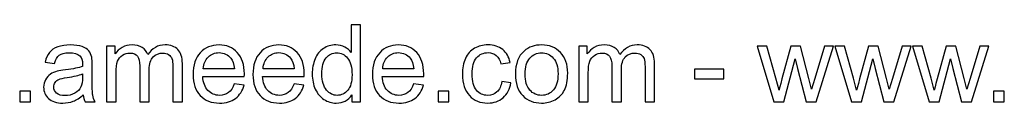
# Model space of a CAD drawing. Header units: millimetres. Extents: x -198 to 278, y -321 to 286.
# Tile 14 of 256: x 26 to 151, y -321 to -311. Entities that reach past the tile are written whole.
import ezdxf

# ---------------------------------------------------------------- set-up
doc = ezdxf.new("R2010")
doc.units = ezdxf.units.MM
doc.header["$MEASUREMENT"] = 0
doc.layers.add('Layer 1', color=7, linetype='Continuous')

msp = doc.modelspace()

# ---------------------------------------------------------------- linework, layer by layer
at = {"layer": 'Layer 1', "color": 250}
for points, knots in [([(68.378, -321.0745), (68.378, -321.0745), (68.378, -320.1751), (68.378, -320.1751), (67.9295, -320.8741), (67.2691, -321.2248), (66.397, -321.2248), (65.8323, -321.2248), (65.3132, -321.0699), (64.8418, -320.758), (64.3682, -320.4483), (64.0016, -320.0134), (63.7397, -319.4578), (63.4801, -318.8999), (63.3504, -318.2601), (63.3504, -317.536), (63.3504, -316.8301), (63.4688, -316.1903), (63.7033, -315.6142), (63.9401, -315.0404), (64.293, -314.5986), (64.7644, -314.2935), (65.2335, -313.9861), (65.7617, -313.8335), (66.3424, -313.8335), (66.7705, -313.8335), (67.1507, -313.9246), (67.4832, -314.1045), (67.8156, -314.2844), (68.0866, -314.5212), (68.2961, -314.8104), (68.2961, -314.8104), (68.2961, -311.2924), (68.2961, -311.2924), (68.2961, -311.2924), (69.4983, -311.2924), (69.4983, -311.2924), (69.4983, -311.2924), (69.4983, -321.0745), (69.4983, -321.0745), (69.4983, -321.0745), (68.378, -321.0745), (68.378, -321.0745)], [0, 0, 0, 0, 0.07142857, 0.07142857, 0.07142857, 0.14285714, 0.14285714, 0.14285714, 0.21428571, 0.21428571, 0.21428571, 0.28571429, 0.28571429, 0.28571429, 0.35714286, 0.35714286, 0.35714286, 0.42857143, 0.42857143, 0.42857143, 0.5, 0.5, 0.5, 0.57142857, 0.57142857, 0.57142857, 0.64285714, 0.64285714, 0.64285714, 0.71428571, 0.71428571, 0.71428571, 0.78571429, 0.78571429, 0.78571429, 0.85714286, 0.85714286, 0.85714286, 0.92857143, 0.92857143, 0.92857143, 1, 1, 1, 1]), ([(34.2566, -320.1865), (33.8103, -320.5667), (33.3799, -320.8331), (32.9678, -320.9902), (32.5556, -321.1474), (32.1139, -321.2248), (31.6403, -321.2248), (30.8615, -321.2248), (30.2627, -321.0358), (29.8437, -320.6555), (29.4247, -320.2775), (29.2152, -319.7925), (29.2152, -319.2028), (29.2152, -318.8567), (29.2949, -318.5402), (29.4521, -318.2533), (29.6114, -317.9663), (29.8187, -317.7386), (30.0737, -317.5656), (30.331, -317.3925), (30.6179, -317.2605), (30.939, -317.1717), (31.1758, -317.1102), (31.5333, -317.051), (32.0092, -316.9918), (32.9792, -316.8779), (33.6964, -316.739), (34.1541, -316.5796), (34.1587, -316.4157), (34.161, -316.3109), (34.161, -316.2677), (34.161, -315.7804), (34.0471, -315.4366), (33.8194, -315.2362), (33.512, -314.9652), (33.0543, -314.8309), (32.4486, -314.8309), (31.8816, -314.8309), (31.4627, -314.9311), (31.194, -315.1292), (30.923, -315.3273), (30.7249, -315.6779), (30.5951, -316.1834), (30.5951, -316.1834), (29.4202, -316.0195), (29.4202, -316.0195), (29.5272, -315.5163), (29.7025, -315.1087), (29.9484, -314.799), (30.1944, -314.4893), (30.5496, -314.2525), (31.0141, -314.084), (31.4763, -313.9178), (32.016, -313.8335), (32.6262, -313.8335), (33.2319, -313.8335), (33.726, -313.9041), (34.1063, -314.0476), (34.4843, -314.191), (34.7644, -314.3686), (34.942, -314.585), (35.1196, -314.8013), (35.2448, -315.0745), (35.3177, -315.4047), (35.3564, -315.6096), (35.3769, -315.9785), (35.3769, -316.509), (35.3769, -316.509), (35.3769, -318.103), (35.3769, -318.103), (35.3769, -319.2164), (35.4019, -319.92), (35.452, -320.2183), (35.4999, -320.5166), (35.6, -320.8013), (35.7458, -321.0745), (35.7458, -321.0745), (34.4888, -321.0745), (34.4888, -321.0745), (34.3682, -320.8217), (34.2907, -320.5257), (34.2566, -320.1865)], [0, 0, 0, 0, 0.03703704, 0.03703704, 0.03703704, 0.07407407, 0.07407407, 0.07407407, 0.11111111, 0.11111111, 0.11111111, 0.14814815, 0.14814815, 0.14814815, 0.18518519, 0.18518519, 0.18518519, 0.22222222, 0.22222222, 0.22222222, 0.25925926, 0.25925926, 0.25925926, 0.2962963, 0.2962963, 0.2962963, 0.33333333, 0.33333333, 0.33333333, 0.37037037, 0.37037037, 0.37037037, 0.40740741, 0.40740741, 0.40740741, 0.44444444, 0.44444444, 0.44444444, 0.48148148, 0.48148148, 0.48148148, 0.51851852, 0.51851852, 0.51851852, 0.55555556, 0.55555556, 0.55555556, 0.59259259, 0.59259259, 0.59259259, 0.62962963, 0.62962963, 0.62962963, 0.66666667, 0.66666667, 0.66666667, 0.7037037, 0.7037037, 0.7037037, 0.74074074, 0.74074074, 0.74074074, 0.77777778, 0.77777778, 0.77777778, 0.81481481, 0.81481481, 0.81481481, 0.85185185, 0.85185185, 0.85185185, 0.88888889, 0.88888889, 0.88888889, 0.92592593, 0.92592593, 0.92592593, 0.96296296, 0.96296296, 0.96296296, 1, 1, 1, 1]), ([(37.2236, -321.0745), (37.2236, -321.0745), (37.2236, -313.9838), (37.2236, -313.9838), (37.2236, -313.9838), (38.3029, -313.9838), (38.3029, -313.9838), (38.3029, -313.9838), (38.3029, -314.9857), (38.3029, -314.9857), (38.5238, -314.6396), (38.8198, -314.3595), (39.1887, -314.15), (39.5576, -313.9383), (39.9765, -313.8335), (40.4479, -313.8335), (40.9716, -313.8335), (41.402, -313.9428), (41.7367, -314.1591), (42.0714, -314.3777), (42.3082, -314.6806), (42.4448, -315.0722), (43.0095, -314.2457), (43.7405, -313.8335), (44.6422, -313.8335), (45.3481, -313.8335), (45.8923, -314.0271), (46.2703, -314.4165), (46.6505, -314.8058), (46.8418, -315.4047), (46.8418, -316.213), (46.8418, -316.213), (46.8418, -321.0745), (46.8418, -321.0745), (46.8418, -321.0745), (45.6395, -321.0745), (45.6395, -321.0745), (45.6395, -321.0745), (45.6395, -316.6115), (45.6395, -316.6115), (45.6395, -316.1333), (45.5985, -315.7872), (45.5211, -315.5755), (45.4437, -315.3637), (45.3025, -315.1952), (45.0953, -315.0654), (44.8904, -314.9356), (44.649, -314.8719), (44.3735, -314.8719), (43.8725, -314.8719), (43.4581, -315.0381), (43.128, -315.3683), (42.7978, -315.7007), (42.6338, -316.2313), (42.6338, -316.9599), (42.6338, -316.9599), (42.6338, -321.0745), (42.6338, -321.0745), (42.6338, -321.0745), (41.4316, -321.0745), (41.4316, -321.0745), (41.4316, -321.0745), (41.4316, -316.4726), (41.4316, -316.4726), (41.4316, -315.9398), (41.3337, -315.539), (41.1378, -315.2726), (40.942, -315.0062), (40.6209, -314.8719), (40.1769, -314.8719), (39.8399, -314.8719), (39.528, -314.9607), (39.2411, -315.1383), (38.9542, -315.3159), (38.7469, -315.5755), (38.6171, -315.9193), (38.4896, -316.2609), (38.4259, -316.755), (38.4259, -317.3994), (38.4259, -317.3994), (38.4259, -321.0745), (38.4259, -321.0745), (38.4259, -321.0745), (37.2236, -321.0745), (37.2236, -321.0745)], [0, 0, 0, 0, 0.03571429, 0.03571429, 0.03571429, 0.07142857, 0.07142857, 0.07142857, 0.10714286, 0.10714286, 0.10714286, 0.14285714, 0.14285714, 0.14285714, 0.17857143, 0.17857143, 0.17857143, 0.21428571, 0.21428571, 0.21428571, 0.25, 0.25, 0.25, 0.28571429, 0.28571429, 0.28571429, 0.32142857, 0.32142857, 0.32142857, 0.35714286, 0.35714286, 0.35714286, 0.39285714, 0.39285714, 0.39285714, 0.42857143, 0.42857143, 0.42857143, 0.46428571, 0.46428571, 0.46428571, 0.5, 0.5, 0.5, 0.53571429, 0.53571429, 0.53571429, 0.57142857, 0.57142857, 0.57142857, 0.60714286, 0.60714286, 0.60714286, 0.64285714, 0.64285714, 0.64285714, 0.67857143, 0.67857143, 0.67857143, 0.71428571, 0.71428571, 0.71428571, 0.75, 0.75, 0.75, 0.78571429, 0.78571429, 0.78571429, 0.82142857, 0.82142857, 0.82142857, 0.85714286, 0.85714286, 0.85714286, 0.89285714, 0.89285714, 0.89285714, 0.92857143, 0.92857143, 0.92857143, 0.96428571, 0.96428571, 0.96428571, 1, 1, 1, 1]), ([(53.4406, -318.7793), (53.4406, -318.7793), (54.6839, -318.9432), (54.6839, -318.9432), (54.4903, -319.665), (54.1283, -320.2274), (53.6, -320.6259), (53.0717, -321.0244), (52.3977, -321.2248), (51.5757, -321.2248), (50.542, -321.2248), (49.7222, -320.906), (49.1165, -320.2684), (48.5108, -319.6331), (48.208, -318.7383), (48.208, -317.5884), (48.208, -316.3998), (48.5131, -315.4753), (49.1256, -314.8195), (49.7382, -314.1614), (50.5329, -313.8335), (51.5097, -313.8335), (52.4547, -313.8335), (53.2266, -314.1546), (53.8254, -314.799), (54.4243, -315.4434), (54.7249, -316.3497), (54.7249, -317.5178), (54.7249, -317.5884), (54.7226, -317.6954), (54.718, -317.8366), (54.718, -317.8366), (49.4376, -317.8366), (49.4376, -317.8366), (49.4831, -318.613), (49.7017, -319.2096), (50.0979, -319.6218), (50.4919, -320.0339), (50.986, -320.2411), (51.5757, -320.2411), (52.0152, -320.2411), (52.3909, -320.125), (52.7006, -319.8927), (53.0125, -319.6605), (53.2585, -319.2893), (53.4406, -318.7793)], [0, 0, 0, 0, 0.06666667, 0.06666667, 0.06666667, 0.13333333, 0.13333333, 0.13333333, 0.2, 0.2, 0.2, 0.26666667, 0.26666667, 0.26666667, 0.33333333, 0.33333333, 0.33333333, 0.4, 0.4, 0.4, 0.46666667, 0.46666667, 0.46666667, 0.53333333, 0.53333333, 0.53333333, 0.6, 0.6, 0.6, 0.66666667, 0.66666667, 0.66666667, 0.73333333, 0.73333333, 0.73333333, 0.8, 0.8, 0.8, 0.86666667, 0.86666667, 0.86666667, 0.93333333, 0.93333333, 0.93333333, 1, 1, 1, 1]), ([(61.0391, -318.7793), (61.0391, -318.7793), (62.2824, -318.9432), (62.2824, -318.9432), (62.0888, -319.665), (61.7268, -320.2274), (61.1985, -320.6259), (60.6702, -321.0244), (59.9962, -321.2248), (59.1742, -321.2248), (58.1405, -321.2248), (57.3207, -320.906), (56.715, -320.2684), (56.1093, -319.6331), (55.8065, -318.7383), (55.8065, -317.5884), (55.8065, -316.3998), (56.1116, -315.4753), (56.7241, -314.8195), (57.3367, -314.1614), (58.1314, -313.8335), (59.1082, -313.8335), (60.0532, -313.8335), (60.8251, -314.1546), (61.4239, -314.799), (62.0228, -315.4434), (62.3234, -316.3497), (62.3234, -317.5178), (62.3234, -317.5884), (62.3211, -317.6954), (62.3165, -317.8366), (62.3165, -317.8366), (57.0361, -317.8366), (57.0361, -317.8366), (57.0816, -318.613), (57.3002, -319.2096), (57.6964, -319.6218), (58.0904, -320.0339), (58.5845, -320.2411), (59.1742, -320.2411), (59.6137, -320.2411), (59.9894, -320.125), (60.2991, -319.8927), (60.611, -319.6605), (60.857, -319.2893), (61.0391, -318.7793)], [0, 0, 0, 0, 0.06666667, 0.06666667, 0.06666667, 0.13333333, 0.13333333, 0.13333333, 0.2, 0.2, 0.2, 0.26666667, 0.26666667, 0.26666667, 0.33333333, 0.33333333, 0.33333333, 0.4, 0.4, 0.4, 0.46666667, 0.46666667, 0.46666667, 0.53333333, 0.53333333, 0.53333333, 0.6, 0.6, 0.6, 0.66666667, 0.66666667, 0.66666667, 0.73333333, 0.73333333, 0.73333333, 0.8, 0.8, 0.8, 0.86666667, 0.86666667, 0.86666667, 0.93333333, 0.93333333, 0.93333333, 1, 1, 1, 1]), ([(76.2361, -318.7793), (76.2361, -318.7793), (77.4794, -318.9432), (77.4794, -318.9432), (77.2858, -319.665), (76.9238, -320.2274), (76.3955, -320.6259), (75.8672, -321.0244), (75.1932, -321.2248), (74.3712, -321.2248), (73.3375, -321.2248), (72.5177, -320.906), (71.912, -320.2684), (71.3063, -319.6331), (71.0035, -318.7383), (71.0035, -317.5884), (71.0035, -316.3998), (71.3086, -315.4753), (71.9211, -314.8195), (72.5337, -314.1614), (73.3284, -313.8335), (74.3052, -313.8335), (75.2502, -313.8335), (76.0221, -314.1546), (76.6209, -314.799), (77.2198, -315.4434), (77.5204, -316.3497), (77.5204, -317.5178), (77.5204, -317.5884), (77.5181, -317.6954), (77.5135, -317.8366), (77.5135, -317.8366), (72.2331, -317.8366), (72.2331, -317.8366), (72.2786, -318.613), (72.4972, -319.2096), (72.8934, -319.6218), (73.2874, -320.0339), (73.7815, -320.2411), (74.3712, -320.2411), (74.8107, -320.2411), (75.1864, -320.125), (75.4961, -319.8927), (75.808, -319.6605), (76.054, -319.2893), (76.2361, -318.7793)], [0, 0, 0, 0, 0.06666667, 0.06666667, 0.06666667, 0.13333333, 0.13333333, 0.13333333, 0.2, 0.2, 0.2, 0.26666667, 0.26666667, 0.26666667, 0.33333333, 0.33333333, 0.33333333, 0.4, 0.4, 0.4, 0.46666667, 0.46666667, 0.46666667, 0.53333333, 0.53333333, 0.53333333, 0.6, 0.6, 0.6, 0.66666667, 0.66666667, 0.66666667, 0.73333333, 0.73333333, 0.73333333, 0.8, 0.8, 0.8, 0.86666667, 0.86666667, 0.86666667, 0.93333333, 0.93333333, 0.93333333, 1, 1, 1, 1]), ([(87.4255, -318.4787), (87.4255, -318.4787), (88.6004, -318.6426), (88.6004, -318.6426), (88.4706, -319.451), (88.1428, -320.0817), (87.6122, -320.5394), (87.0817, -320.9971), (86.4282, -321.2248), (85.6562, -321.2248), (84.6885, -321.2248), (83.9098, -320.9083), (83.3223, -320.2753), (82.7325, -319.6422), (82.4388, -318.736), (82.4388, -317.5565), (82.4388, -316.7914), (82.5663, -316.1242), (82.8191, -315.5504), (83.0718, -314.9789), (83.4566, -314.5485), (83.9758, -314.2639), (84.4927, -313.977), (85.0551, -313.8335), (85.6653, -313.8335), (86.4327, -313.8335), (87.0634, -314.0271), (87.5507, -314.4165), (88.0403, -314.8058), (88.3545, -315.3591), (88.4911, -316.0741), (88.4911, -316.0741), (87.3299, -316.2517), (87.3299, -316.2517), (87.2183, -315.7758), (87.0225, -315.4183), (86.7378, -315.177), (86.4555, -314.9379), (86.1139, -314.8172), (85.7132, -314.8172), (85.1075, -314.8172), (84.6156, -315.0335), (84.2354, -315.4662), (83.8574, -315.9011), (83.6684, -316.5842), (83.6684, -317.5223), (83.6684, -318.4741), (83.8505, -319.1641), (84.2149, -319.5944), (84.5815, -320.0248), (85.0574, -320.2411), (85.6426, -320.2411), (86.1162, -320.2411), (86.5101, -320.0977), (86.8244, -319.8085), (87.1409, -319.5216), (87.3412, -319.0775), (87.4255, -318.4787)], [0, 0, 0, 0, 0.05263158, 0.05263158, 0.05263158, 0.10526316, 0.10526316, 0.10526316, 0.15789474, 0.15789474, 0.15789474, 0.21052632, 0.21052632, 0.21052632, 0.26315789, 0.26315789, 0.26315789, 0.31578947, 0.31578947, 0.31578947, 0.36842105, 0.36842105, 0.36842105, 0.42105263, 0.42105263, 0.42105263, 0.47368421, 0.47368421, 0.47368421, 0.52631579, 0.52631579, 0.52631579, 0.57894737, 0.57894737, 0.57894737, 0.63157895, 0.63157895, 0.63157895, 0.68421053, 0.68421053, 0.68421053, 0.73684211, 0.73684211, 0.73684211, 0.78947368, 0.78947368, 0.78947368, 0.84210526, 0.84210526, 0.84210526, 0.89473684, 0.89473684, 0.89473684, 0.94736842, 0.94736842, 0.94736842, 1, 1, 1, 1]), ([(89.1743, -317.5292), (89.1743, -316.2199), (89.5386, -315.2498), (90.2695, -314.6191), (90.8775, -314.0954), (91.6221, -313.8335), (92.4987, -313.8335), (93.471, -313.8335), (94.268, -314.1523), (94.8873, -314.7899), (95.5044, -315.4252), (95.8141, -316.3064), (95.8141, -317.429), (95.8141, -318.3398), (95.6775, -319.0548), (95.4042, -319.5762), (95.131, -320.0977), (94.7325, -320.503), (94.2088, -320.7921), (93.6873, -321.0813), (93.1158, -321.2248), (92.4987, -321.2248), (91.5059, -321.2248), (90.7044, -320.9083), (90.0919, -320.273), (89.4794, -319.6377), (89.1743, -318.7223), (89.1743, -317.5292)], [0, 0, 0, 0, 0.11111111, 0.11111111, 0.11111111, 0.22222222, 0.22222222, 0.22222222, 0.33333333, 0.33333333, 0.33333333, 0.44444444, 0.44444444, 0.44444444, 0.55555556, 0.55555556, 0.55555556, 0.66666667, 0.66666667, 0.66666667, 0.77777778, 0.77777778, 0.77777778, 0.88888889, 0.88888889, 0.88888889, 1, 1, 1, 1]), ([(97.2236, -321.0745), (97.2236, -321.0745), (97.2236, -313.9838), (97.2236, -313.9838), (97.2236, -313.9838), (98.3029, -313.9838), (98.3029, -313.9838), (98.3029, -313.9838), (98.3029, -314.9857), (98.3029, -314.9857), (98.5238, -314.6396), (98.8198, -314.3595), (99.1887, -314.15), (99.5576, -313.9383), (99.9765, -313.8335), (100.4479, -313.8335), (100.9716, -313.8335), (101.402, -313.9428), (101.7367, -314.1591), (102.0714, -314.3777), (102.3082, -314.6806), (102.4448, -315.0722), (103.0095, -314.2457), (103.7405, -313.8335), (104.6422, -313.8335), (105.3481, -313.8335), (105.8923, -314.0271), (106.2703, -314.4165), (106.6505, -314.8058), (106.8418, -315.4047), (106.8418, -316.213), (106.8418, -316.213), (106.8418, -321.0745), (106.8418, -321.0745), (106.8418, -321.0745), (105.6395, -321.0745), (105.6395, -321.0745), (105.6395, -321.0745), (105.6395, -316.6115), (105.6395, -316.6115), (105.6395, -316.1333), (105.5985, -315.7872), (105.5211, -315.5755), (105.4437, -315.3637), (105.3025, -315.1952), (105.0953, -315.0654), (104.8904, -314.9356), (104.649, -314.8719), (104.3735, -314.8719), (103.8725, -314.8719), (103.4581, -315.0381), (103.128, -315.3683), (102.7978, -315.7007), (102.6338, -316.2313), (102.6338, -316.9599), (102.6338, -316.9599), (102.6338, -321.0745), (102.6338, -321.0745), (102.6338, -321.0745), (101.4316, -321.0745), (101.4316, -321.0745), (101.4316, -321.0745), (101.4316, -316.4726), (101.4316, -316.4726), (101.4316, -315.9398), (101.3337, -315.539), (101.1378, -315.2726), (100.942, -315.0062), (100.6209, -314.8719), (100.1769, -314.8719), (99.8399, -314.8719), (99.528, -314.9607), (99.2411, -315.1383), (98.9542, -315.3159), (98.7469, -315.5755), (98.6171, -315.9193), (98.4896, -316.2609), (98.4259, -316.755), (98.4259, -317.3994), (98.4259, -317.3994), (98.4259, -321.0745), (98.4259, -321.0745), (98.4259, -321.0745), (97.2236, -321.0745), (97.2236, -321.0745)], [0, 0, 0, 0, 0.03571429, 0.03571429, 0.03571429, 0.07142857, 0.07142857, 0.07142857, 0.10714286, 0.10714286, 0.10714286, 0.14285714, 0.14285714, 0.14285714, 0.17857143, 0.17857143, 0.17857143, 0.21428571, 0.21428571, 0.21428571, 0.25, 0.25, 0.25, 0.28571429, 0.28571429, 0.28571429, 0.32142857, 0.32142857, 0.32142857, 0.35714286, 0.35714286, 0.35714286, 0.39285714, 0.39285714, 0.39285714, 0.42857143, 0.42857143, 0.42857143, 0.46428571, 0.46428571, 0.46428571, 0.5, 0.5, 0.5, 0.53571429, 0.53571429, 0.53571429, 0.57142857, 0.57142857, 0.57142857, 0.60714286, 0.60714286, 0.60714286, 0.64285714, 0.64285714, 0.64285714, 0.67857143, 0.67857143, 0.67857143, 0.71428571, 0.71428571, 0.71428571, 0.75, 0.75, 0.75, 0.78571429, 0.78571429, 0.78571429, 0.82142857, 0.82142857, 0.82142857, 0.85714286, 0.85714286, 0.85714286, 0.89285714, 0.89285714, 0.89285714, 0.92857143, 0.92857143, 0.92857143, 0.96428571, 0.96428571, 0.96428571, 1, 1, 1, 1]), ([(122.0204, -321.0745), (122.0204, -321.0745), (119.8778, -313.9838), (119.8778, -313.9838), (119.8778, -313.9838), (121.1347, -313.9838), (121.1347, -313.9838), (121.1347, -313.9838), (122.2664, -318.0756), (122.2664, -318.0756), (122.2664, -318.0756), (122.6671, -319.599), (122.6671, -319.599), (122.6831, -319.5238), (122.806, -319.0366), (123.0337, -318.1371), (123.0337, -318.1371), (124.1563, -313.9838), (124.1563, -313.9838), (124.1563, -313.9838), (125.3882, -313.9838), (125.3882, -313.9838), (125.3882, -313.9838), (126.4561, -318.1007), (126.4561, -318.1007), (126.4561, -318.1007), (126.8045, -319.451), (126.8045, -319.451), (126.8045, -319.451), (127.2121, -318.0825), (127.2121, -318.0825), (127.2121, -318.0825), (128.4371, -313.9838), (128.4371, -313.9838), (128.4371, -313.9838), (129.6052, -313.9838), (129.6052, -313.9838), (129.6052, -313.9838), (127.3806, -321.0745), (127.3806, -321.0745), (127.3806, -321.0745), (126.1373, -321.0745), (126.1373, -321.0745), (126.1373, -321.0745), (125.0125, -316.8324), (125.0125, -316.8324), (125.0125, -316.8324), (124.7278, -315.6187), (124.7278, -315.6187), (124.7278, -315.6187), (123.2933, -321.0745), (123.2933, -321.0745), (123.2933, -321.0745), (122.0204, -321.0745), (122.0204, -321.0745)], [0, 0, 0, 0, 0.05555556, 0.05555556, 0.05555556, 0.11111111, 0.11111111, 0.11111111, 0.16666667, 0.16666667, 0.16666667, 0.22222222, 0.22222222, 0.22222222, 0.27777778, 0.27777778, 0.27777778, 0.33333333, 0.33333333, 0.33333333, 0.38888889, 0.38888889, 0.38888889, 0.44444444, 0.44444444, 0.44444444, 0.5, 0.5, 0.5, 0.55555556, 0.55555556, 0.55555556, 0.61111111, 0.61111111, 0.61111111, 0.66666667, 0.66666667, 0.66666667, 0.72222222, 0.72222222, 0.72222222, 0.77777778, 0.77777778, 0.77777778, 0.83333333, 0.83333333, 0.83333333, 0.88888889, 0.88888889, 0.88888889, 0.94444444, 0.94444444, 0.94444444, 1, 1, 1, 1]), ([(131.8868, -321.0745), (131.8868, -321.0745), (129.7442, -313.9838), (129.7442, -313.9838), (129.7442, -313.9838), (131.0011, -313.9838), (131.0011, -313.9838), (131.0011, -313.9838), (132.1328, -318.0756), (132.1328, -318.0756), (132.1328, -318.0756), (132.5335, -319.599), (132.5335, -319.599), (132.5495, -319.5238), (132.6724, -319.0366), (132.9001, -318.1371), (132.9001, -318.1371), (134.0227, -313.9838), (134.0227, -313.9838), (134.0227, -313.9838), (135.2546, -313.9838), (135.2546, -313.9838), (135.2546, -313.9838), (136.3225, -318.1007), (136.3225, -318.1007), (136.3225, -318.1007), (136.6709, -319.451), (136.6709, -319.451), (136.6709, -319.451), (137.0785, -318.0825), (137.0785, -318.0825), (137.0785, -318.0825), (138.3035, -313.9838), (138.3035, -313.9838), (138.3035, -313.9838), (139.4716, -313.9838), (139.4716, -313.9838), (139.4716, -313.9838), (137.247, -321.0745), (137.247, -321.0745), (137.247, -321.0745), (136.0037, -321.0745), (136.0037, -321.0745), (136.0037, -321.0745), (134.8789, -316.8324), (134.8789, -316.8324), (134.8789, -316.8324), (134.5942, -315.6187), (134.5942, -315.6187), (134.5942, -315.6187), (133.1597, -321.0745), (133.1597, -321.0745), (133.1597, -321.0745), (131.8868, -321.0745), (131.8868, -321.0745)], [0, 0, 0, 0, 0.05555556, 0.05555556, 0.05555556, 0.11111111, 0.11111111, 0.11111111, 0.16666667, 0.16666667, 0.16666667, 0.22222222, 0.22222222, 0.22222222, 0.27777778, 0.27777778, 0.27777778, 0.33333333, 0.33333333, 0.33333333, 0.38888889, 0.38888889, 0.38888889, 0.44444444, 0.44444444, 0.44444444, 0.5, 0.5, 0.5, 0.55555556, 0.55555556, 0.55555556, 0.61111111, 0.61111111, 0.61111111, 0.66666667, 0.66666667, 0.66666667, 0.72222222, 0.72222222, 0.72222222, 0.77777778, 0.77777778, 0.77777778, 0.83333333, 0.83333333, 0.83333333, 0.88888889, 0.88888889, 0.88888889, 0.94444444, 0.94444444, 0.94444444, 1, 1, 1, 1]), ([(141.7532, -321.0745), (141.7532, -321.0745), (139.6106, -313.9838), (139.6106, -313.9838), (139.6106, -313.9838), (140.8675, -313.9838), (140.8675, -313.9838), (140.8675, -313.9838), (141.9992, -318.0756), (141.9992, -318.0756), (141.9992, -318.0756), (142.3999, -319.599), (142.3999, -319.599), (142.4159, -319.5238), (142.5388, -319.0366), (142.7665, -318.1371), (142.7665, -318.1371), (143.8891, -313.9838), (143.8891, -313.9838), (143.8891, -313.9838), (145.121, -313.9838), (145.121, -313.9838), (145.121, -313.9838), (146.1889, -318.1007), (146.1889, -318.1007), (146.1889, -318.1007), (146.5373, -319.451), (146.5373, -319.451), (146.5373, -319.451), (146.9449, -318.0825), (146.9449, -318.0825), (146.9449, -318.0825), (148.1699, -313.9838), (148.1699, -313.9838), (148.1699, -313.9838), (149.338, -313.9838), (149.338, -313.9838), (149.338, -313.9838), (147.1134, -321.0745), (147.1134, -321.0745), (147.1134, -321.0745), (145.8701, -321.0745), (145.8701, -321.0745), (145.8701, -321.0745), (144.7453, -316.8324), (144.7453, -316.8324), (144.7453, -316.8324), (144.4606, -315.6187), (144.4606, -315.6187), (144.4606, -315.6187), (143.0261, -321.0745), (143.0261, -321.0745), (143.0261, -321.0745), (141.7532, -321.0745), (141.7532, -321.0745)], [0, 0, 0, 0, 0.05555556, 0.05555556, 0.05555556, 0.11111111, 0.11111111, 0.11111111, 0.16666667, 0.16666667, 0.16666667, 0.22222222, 0.22222222, 0.22222222, 0.27777778, 0.27777778, 0.27777778, 0.33333333, 0.33333333, 0.33333333, 0.38888889, 0.38888889, 0.38888889, 0.44444444, 0.44444444, 0.44444444, 0.5, 0.5, 0.5, 0.55555556, 0.55555556, 0.55555556, 0.61111111, 0.61111111, 0.61111111, 0.66666667, 0.66666667, 0.66666667, 0.72222222, 0.72222222, 0.72222222, 0.77777778, 0.77777778, 0.77777778, 0.83333333, 0.83333333, 0.83333333, 0.88888889, 0.88888889, 0.88888889, 0.94444444, 0.94444444, 0.94444444, 1, 1, 1, 1]), ([(49.5059, -316.8529), (49.5059, -316.8529), (53.4543, -316.8529), (53.4543, -316.8529), (53.4019, -316.2563), (53.2494, -315.81), (53.0012, -315.5117), (52.6209, -315.0495), (52.1245, -314.8172), (51.5165, -314.8172), (50.9655, -314.8172), (50.5033, -315.0017), (50.1275, -315.3705), (49.7541, -315.7394), (49.5469, -316.2335), (49.5059, -316.8529)], [0, 0, 0, 0, 0.2, 0.2, 0.2, 0.4, 0.4, 0.4, 0.6, 0.6, 0.6, 0.8, 0.8, 0.8, 1, 1, 1, 1]), ([(57.1044, -316.8529), (57.1044, -316.8529), (61.0528, -316.8529), (61.0528, -316.8529), (61.0004, -316.2563), (60.8479, -315.81), (60.5997, -315.5117), (60.2194, -315.0495), (59.723, -314.8172), (59.115, -314.8172), (58.564, -314.8172), (58.1018, -315.0017), (57.726, -315.3705), (57.3526, -315.7394), (57.1454, -316.2335), (57.1044, -316.8529)], [0, 0, 0, 0, 0.2, 0.2, 0.2, 0.4, 0.4, 0.4, 0.6, 0.6, 0.6, 0.8, 0.8, 0.8, 1, 1, 1, 1]), ([(64.58, -317.5383), (64.58, -318.4445), (64.7712, -319.1208), (65.156, -319.5694), (65.5386, -320.018), (65.9917, -320.2411), (66.5132, -320.2411), (67.0391, -320.2411), (67.4854, -320.0271), (67.8543, -319.599), (68.2209, -319.1709), (68.4054, -318.5174), (68.4054, -317.6385), (68.4054, -316.673), (68.2186, -315.9626), (67.8429, -315.5094), (67.4695, -315.0563), (67.0073, -314.8309), (66.4585, -314.8309), (65.9234, -314.8309), (65.4771, -315.0472), (65.1173, -315.4821), (64.7598, -315.917), (64.58, -316.6024), (64.58, -317.5383)], [0, 0, 0, 0, 0.125, 0.125, 0.125, 0.25, 0.25, 0.25, 0.375, 0.375, 0.375, 0.5, 0.5, 0.5, 0.625, 0.625, 0.625, 0.75, 0.75, 0.75, 0.875, 0.875, 0.875, 1, 1, 1, 1]), ([(72.3014, -316.8529), (72.3014, -316.8529), (76.2498, -316.8529), (76.2498, -316.8529), (76.1974, -316.2563), (76.0449, -315.81), (75.7967, -315.5117), (75.4164, -315.0495), (74.92, -314.8172), (74.312, -314.8172), (73.761, -314.8172), (73.2988, -315.0017), (72.923, -315.3705), (72.5496, -315.7394), (72.3424, -316.2335), (72.3014, -316.8529)], [0, 0, 0, 0, 0.2, 0.2, 0.2, 0.4, 0.4, 0.4, 0.6, 0.6, 0.6, 0.8, 0.8, 0.8, 1, 1, 1, 1]), ([(90.4039, -317.5314), (90.4039, -318.4377), (90.602, -319.1163), (90.9982, -319.5648), (91.3966, -320.0157), (91.8953, -320.2411), (92.4987, -320.2411), (93.0953, -320.2411), (93.5917, -320.0157), (93.9902, -319.5625), (94.3864, -319.1094), (94.5845, -318.4195), (94.5845, -317.4927), (94.5845, -316.6183), (94.3841, -315.9557), (93.9856, -315.5072), (93.5871, -315.0563), (93.0907, -314.8309), (92.4987, -314.8309), (91.8953, -314.8309), (91.3966, -315.054), (90.9982, -315.5026), (90.602, -315.9512), (90.4039, -316.6275), (90.4039, -317.5314)], [0, 0, 0, 0, 0.125, 0.125, 0.125, 0.25, 0.25, 0.25, 0.375, 0.375, 0.375, 0.5, 0.5, 0.5, 0.625, 0.625, 0.625, 0.75, 0.75, 0.75, 0.875, 0.875, 0.875, 1, 1, 1, 1]), ([(34.161, -317.5223), (33.7238, -317.6999), (33.068, -317.8502), (32.1936, -317.9732), (31.6972, -318.0438), (31.3465, -318.1235), (31.1416, -318.2123), (30.9367, -318.3011), (30.7796, -318.4309), (30.668, -318.5994), (30.5564, -318.7701), (30.4995, -318.9591), (30.4995, -319.1686), (30.4995, -319.4851), (30.6202, -319.7515), (30.8638, -319.9633), (31.1075, -320.1751), (31.4627, -320.2821), (31.9295, -320.2821), (32.3917, -320.2821), (32.8038, -320.1819), (33.1659, -319.9792), (33.5257, -319.7789), (33.7921, -319.5033), (33.9606, -319.155), (34.0904, -318.884), (34.1541, -318.4855), (34.1541, -317.9595), (34.1541, -317.9595), (34.161, -317.5223), (34.161, -317.5223)], [0, 0, 0, 0, 0.1, 0.1, 0.1, 0.2, 0.2, 0.2, 0.3, 0.3, 0.3, 0.4, 0.4, 0.4, 0.5, 0.5, 0.5, 0.6, 0.6, 0.6, 0.7, 0.7, 0.7, 0.8, 0.8, 0.8, 0.9, 0.9, 0.9, 1, 1, 1, 1]), ([(111.9218, -318.1371), (111.9218, -318.1371), (111.9218, -316.9349), (111.9218, -316.9349), (111.9218, -316.9349), (115.6379, -316.9349), (115.6379, -316.9349), (115.6379, -316.9349), (115.6379, -318.1371), (115.6379, -318.1371), (115.6379, -318.1371), (111.9218, -318.1371), (111.9218, -318.1371)], [0, 0, 0, 0, 0.25, 0.25, 0.25, 0.5, 0.5, 0.5, 0.75, 0.75, 0.75, 1, 1, 1, 1]), ([(26.1709, -321.0745), (26.1709, -321.0745), (26.1709, -319.7083), (26.1709, -319.7083), (26.1709, -319.7083), (27.5371, -319.7083), (27.5371, -319.7083), (27.5371, -319.7083), (27.5371, -321.0745), (27.5371, -321.0745), (27.5371, -321.0745), (26.1709, -321.0745), (26.1709, -321.0745)], [0, 0, 0, 0, 0.25, 0.25, 0.25, 0.5, 0.5, 0.5, 0.75, 0.75, 0.75, 1, 1, 1, 1]), ([(79.3398, -321.0745), (79.3398, -321.0745), (79.3398, -319.7083), (79.3398, -319.7083), (79.3398, -319.7083), (80.706, -319.7083), (80.706, -319.7083), (80.706, -319.7083), (80.706, -321.0745), (80.706, -321.0745), (80.706, -321.0745), (79.3398, -321.0745), (79.3398, -321.0745)], [0, 0, 0, 0, 0.25, 0.25, 0.25, 0.5, 0.5, 0.5, 0.75, 0.75, 0.75, 1, 1, 1, 1]), ([(149.9324, -321.0745), (149.9324, -321.0745), (149.9324, -319.7083), (149.9324, -319.7083), (149.9324, -319.7083), (151.2986, -319.7083), (151.2986, -319.7083), (151.2986, -319.7083), (151.2986, -321.0745), (151.2986, -321.0745), (151.2986, -321.0745), (149.9324, -321.0745), (149.9324, -321.0745)], [0, 0, 0, 0, 0.25, 0.25, 0.25, 0.5, 0.5, 0.5, 0.75, 0.75, 0.75, 1, 1, 1, 1])]:
    msp.add_open_spline(points, degree=3, knots=knots, dxfattribs=at)

doc.saveas('drawing.dxf')
